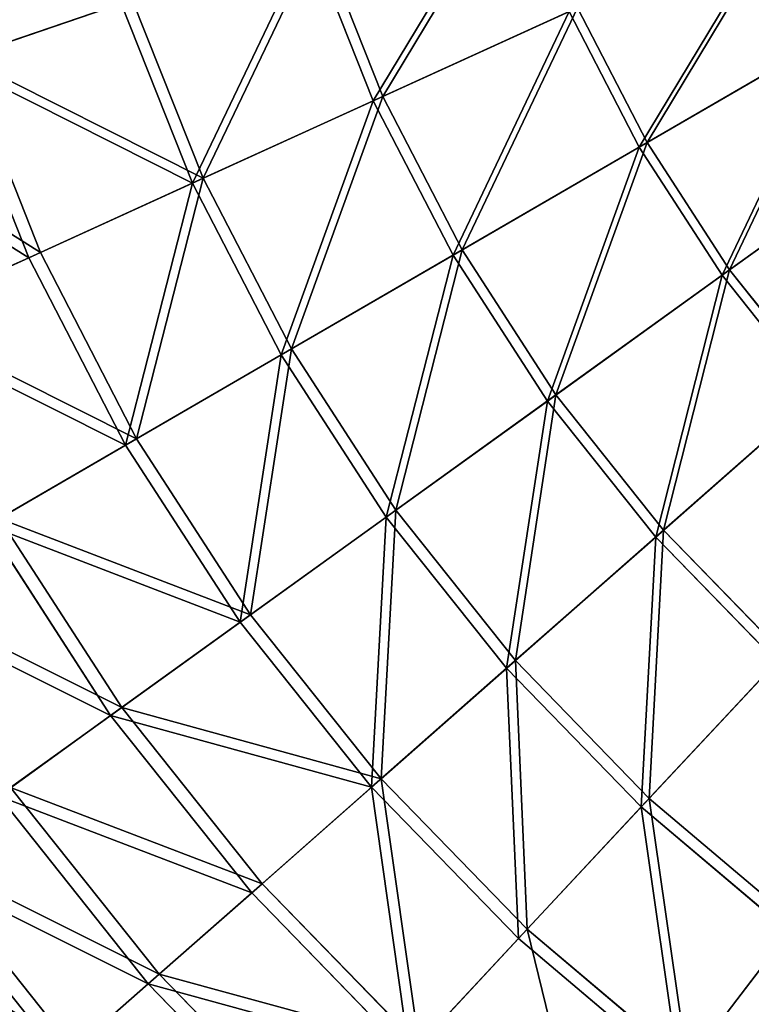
# Model space of a CAD drawing. Extents: x 0 to 1840, y 0 to 334.
# Tile 3 of 109: x 49 to 93, y 68 to 127. Entities that reach past the tile are written whole.
import ezdxf

# ---------------------------------------------------------------- set-up
doc = ezdxf.new("R2010")
doc.units = 0
doc.layers.get('0').update_dxf_attribs({"color": 13, "linetype": 'CONTINUOUS'})

# ---------------------------------------------------------------- blocks, each defined once
blk = doc.blocks.new('GROUP_4')
for p, q in [((69.928, 123.014, 127.547), (66.047, 132.782, 127.547)), ((66.647, 132.987, 126.772), (70.506, 123.277, 126.772)), ((44.376, 125.38, 104.675), (54.679, 128.899, 116.673)), ((45.109, 125.63, 104.039), (55.349, 129.128, 115.964)), ((58.996, 118.036, 116.673), (54.679, 128.899, 116.673)), ((55.349, 129.128, 115.964), (59.64, 118.329, 115.964)), ((70.506, 123.277, 126.772), (82.284, 128.641, 136.359)), ((82.284, 128.641, 136.359), (86.493, 120.485, 136.359)), ((81.778, 128.41, 137.192), (69.928, 123.014, 127.547)), ((86.012, 120.206, 137.192), (81.778, 128.41, 137.192)), ((86.493, 120.485, 136.359), (98.45, 127.418, 144.634)), ((86.012, 120.206, 137.192), (98.042, 127.181, 145.517)), ((49.087, 113.524, 104.675), (44.376, 125.38, 104.675)), ((45.109, 125.63, 104.039), (49.792, 113.845, 104.039)), ((59.64, 118.329, 115.964), (70.506, 123.277, 126.772)), ((70.506, 123.277, 126.772), (75.297, 113.992, 126.772)), ((69.928, 123.014, 127.547), (58.996, 118.036, 116.673)), ((74.748, 113.674, 127.547), (69.928, 123.014, 127.547)), ((75.297, 113.992, 126.772), (86.493, 120.485, 136.359)), ((86.493, 120.485, 136.359), (91.481, 112.78, 136.359)), ((102.318, 120.577, 145.517), (91.03, 112.456, 137.192)), ((91.481, 112.78, 136.359), (102.701, 120.852, 144.634)), ((74.748, 113.674, 127.547), (86.012, 120.206, 137.192)), ((91.03, 112.456, 137.192), (86.012, 120.206, 137.192)), ((58.996, 118.036, 116.673), (49.087, 113.524, 104.675)), ((49.792, 113.845, 104.039), (59.64, 118.329, 115.964)), ((64.356, 107.648, 116.673), (58.996, 118.036, 116.673)), ((59.64, 118.329, 115.964), (64.969, 108.003, 115.964)), ((41.056, 109.867, 91.112), (49.792, 113.845, 104.039)), ((49.792, 113.845, 104.039), (55.608, 102.575, 104.039)), ((64.969, 108.003, 115.964), (75.297, 113.992, 126.772)), ((75.297, 113.992, 126.772), (80.975, 105.222, 126.772)), ((49.087, 113.524, 104.675), (40.298, 109.522, 91.669)), ((54.938, 102.187, 104.675), (49.087, 113.524, 104.675)), ((64.356, 107.648, 116.673), (74.748, 113.674, 127.547)), ((80.46, 104.851, 127.547), (74.748, 113.674, 127.547)), ((80.975, 105.222, 126.772), (91.481, 112.78, 136.359)), ((91.481, 112.78, 136.359), (97.201, 105.602, 136.359)), ((91.03, 112.456, 137.192), (80.46, 104.851, 127.547)), ((96.783, 105.235, 137.192), (91.03, 112.456, 137.192)), ((55.608, 102.575, 104.039), (64.969, 108.003, 115.964)), ((64.969, 108.003, 115.964), (71.284, 98.249, 115.964)), ((54.938, 102.187, 104.675), (64.356, 107.648, 116.673)), ((70.709, 97.836, 116.673), (64.356, 107.648, 116.673)), ((87.486, 97.05, 126.772), (97.201, 105.602, 136.359)), ((80.46, 104.851, 127.547), (70.709, 97.836, 116.673)), ((71.284, 98.249, 115.964), (80.975, 105.222, 126.772)), ((87.009, 96.631, 127.547), (80.46, 104.851, 127.547)), ((80.975, 105.222, 126.772), (87.486, 97.05, 126.772)), ((87.009, 96.631, 127.547), (96.783, 105.235, 137.192)), ((47.304, 97.76, 91.112), (55.608, 102.575, 104.039)), ((55.608, 102.575, 104.039), (62.5, 91.93, 104.039)), ((46.583, 97.342, 91.669), (54.938, 102.187, 104.675)), ((61.871, 91.478, 104.675), (54.938, 102.187, 104.675)), ((62.5, 91.93, 104.039), (71.284, 98.249, 115.964)), ((71.284, 98.249, 115.964), (78.524, 89.161, 115.964)), ((47.304, 97.76, 91.112), (54.708, 86.324, 91.112)), ((70.709, 97.836, 116.673), (61.871, 91.478, 104.675)), ((77.993, 88.693, 116.673), (70.709, 97.836, 116.673)), ((54.032, 85.838, 91.669), (46.583, 97.342, 91.669)), ((77.993, 88.693, 116.673), (87.009, 96.631, 127.547)), ((78.524, 89.161, 115.964), (87.486, 97.05, 126.772)), ((94.333, 89.092, 127.547), (87.009, 96.631, 127.547)), ((87.486, 97.05, 126.772), (94.766, 89.556, 126.772)), ((54.708, 86.324, 91.112), (62.5, 91.93, 104.039)), ((62.5, 91.93, 104.039), (70.402, 82.011, 104.039)), ((61.871, 91.478, 104.675), (54.032, 85.838, 91.669)), ((69.821, 81.5, 104.675), (61.871, 91.478, 104.675)), ((86.621, 80.827, 115.964), (94.766, 89.556, 126.772)), ((70.402, 82.011, 104.039), (78.524, 89.161, 115.964)), ((78.524, 89.161, 115.964), (86.621, 80.827, 115.964)), ((94.333, 89.092, 127.547), (86.138, 80.309, 116.673)), ((69.821, 81.5, 104.675), (77.993, 88.693, 116.673)), ((86.138, 80.309, 116.673), (77.993, 88.693, 116.673)), ((54.032, 85.838, 91.669), (47.266, 80.97, 77.78)), ((47.984, 81.486, 77.308), (54.708, 86.324, 91.112)), ((62.572, 75.118, 91.669), (54.032, 85.838, 91.669)), ((54.708, 86.324, 91.112), (63.198, 75.669, 91.112)), ((63.198, 75.669, 91.112), (70.402, 82.011, 104.039)), ((70.402, 82.011, 104.039), (79.239, 72.915, 104.039)), ((47.984, 81.486, 77.308), (56.98, 70.195, 77.308)), ((62.572, 75.118, 91.669), (69.821, 81.5, 104.675)), ((78.711, 72.349, 104.675), (69.821, 81.5, 104.675)), ((56.316, 69.611, 77.78), (47.266, 80.97, 77.78)), ((79.239, 72.915, 104.039), (86.621, 80.827, 115.964)), ((86.621, 80.827, 115.964), (95.496, 73.326, 115.964)), ((86.138, 80.309, 116.673), (78.711, 72.349, 104.675)), ((95.066, 72.763, 116.673), (86.138, 80.309, 116.673)), ((42.391, 77.463, 62.759), (51.809, 65.643, 62.759)), ((56.98, 70.195, 77.308), (63.198, 75.669, 91.112)), ((63.198, 75.669, 91.112), (72.691, 65.897, 91.112)), ((56.316, 69.611, 77.78), (62.572, 75.118, 91.669)), ((72.122, 65.288, 91.669), (62.572, 75.118, 91.669)), ((88.925, 64.729, 104.039), (95.496, 73.326, 115.964)), ((72.691, 65.897, 91.112), (79.239, 72.915, 104.039)), ((79.239, 72.915, 104.039), (88.925, 64.729, 104.039)), ((88.454, 64.113, 104.675), (95.066, 72.763, 116.673)), ((78.711, 72.349, 104.675), (72.122, 65.288, 91.669)), ((88.454, 64.113, 104.675), (78.711, 72.349, 104.675)), ((51.809, 65.643, 62.759), (56.98, 70.195, 77.308)), ((56.98, 70.195, 77.308), (67.039, 59.84, 77.308)), ((51.114, 65.031, 63.143), (56.316, 69.611, 77.78)), ((66.436, 59.194, 77.78), (56.316, 69.611, 77.78))]:
    blk.add_line(p, q)
mesh = blk.add_polyface()
corners = [(54.679, 128.899, 116.673), (40.85, 137.641, 104.675), (44.376, 125.38, 104.675), (51.448, 140.133, 116.673)]
mesh.append_faces([[corners[k] for k in face] for face in [(0, 1, 2), (1, 0, 3)]], dxfattribs={"vtx0": -1})
mesh = blk.add_polyface()
corners = [(41.604, 137.818, 104.039), (55.349, 129.128, 115.964), (45.109, 125.63, 104.039), (52.137, 140.295, 115.964)]
mesh.append_faces([[corners[k] for k in face] for face in [(0, 1, 2), (1, 0, 3)]], dxfattribs={"vtx0": -1})
mesh = blk.add_polyface()
corners = [(69.928, 123.014, 127.547), (78.369, 136.991, 137.192), (66.047, 132.782, 127.547), (81.778, 128.41, 137.192)]
mesh.append_faces([[corners[k] for k in face] for face in [(0, 1, 2), (1, 0, 3)]], dxfattribs={"vtx0": -1})
mesh = blk.add_polyface()
corners = [(78.895, 137.17, 136.359), (70.506, 123.277, 126.772), (66.647, 132.987, 126.772), (82.284, 128.641, 136.359)]
mesh.append_faces([[corners[k] for k in face] for face in [(0, 1, 2), (1, 0, 3)]], dxfattribs={"vtx0": -1})
mesh = blk.add_polyface()
corners = [(86.012, 120.206, 137.192), (94.433, 134.173, 145.517), (81.778, 128.41, 137.192), (98.042, 127.181, 145.517)]
mesh.append_faces([[corners[k] for k in face] for face in [(0, 1, 2), (1, 0, 3)]], dxfattribs={"vtx0": -1})
mesh = blk.add_polyface()
corners = [(94.863, 134.369, 144.634), (86.493, 120.485, 136.359), (82.284, 128.641, 136.359), (98.45, 127.418, 144.634)]
mesh.append_faces([[corners[k] for k in face] for face in [(0, 1, 2), (1, 0, 3)]], dxfattribs={"vtx0": -1})
mesh = blk.add_polyface()
corners = [(58.996, 118.036, 116.673), (66.047, 132.782, 127.547), (54.679, 128.899, 116.673), (69.928, 123.014, 127.547)]
mesh.append_faces([[corners[k] for k in face] for face in [(0, 1, 2), (1, 0, 3)]], dxfattribs={"vtx0": -1})
mesh = blk.add_polyface()
corners = [(66.647, 132.987, 126.772), (59.64, 118.329, 115.964), (55.349, 129.128, 115.964), (70.506, 123.277, 126.772)]
mesh.append_faces([[corners[k] for k in face] for face in [(0, 1, 2), (1, 0, 3)]], dxfattribs={"vtx0": -1})
mesh = blk.add_polyface()
corners = [(58.996, 118.036, 116.673), (44.376, 125.38, 104.675), (49.087, 113.524, 104.675), (54.679, 128.899, 116.673)]
mesh.append_faces([[corners[k] for k in face] for face in [(0, 1, 2), (1, 0, 3)]], dxfattribs={"vtx0": -1})
mesh = blk.add_polyface()
corners = [(45.109, 125.63, 104.039), (59.64, 118.329, 115.964), (49.792, 113.845, 104.039), (55.349, 129.128, 115.964)]
mesh.append_faces([[corners[k] for k in face] for face in [(0, 1, 2), (1, 0, 3)]], dxfattribs={"vtx0": -1})
mesh = blk.add_polyface()
corners = [(82.284, 128.641, 136.359), (75.297, 113.992, 126.772), (70.506, 123.277, 126.772), (86.493, 120.485, 136.359)]
mesh.append_faces([[corners[k] for k in face] for face in [(0, 1, 2), (1, 0, 3)]], dxfattribs={"vtx0": -1})
mesh = blk.add_polyface()
corners = [(74.748, 113.674, 127.547), (81.778, 128.41, 137.192), (69.928, 123.014, 127.547), (86.012, 120.206, 137.192)]
mesh.append_faces([[corners[k] for k in face] for face in [(0, 1, 2), (1, 0, 3)]], dxfattribs={"vtx0": -1})
mesh = blk.add_polyface()
corners = [(98.45, 127.418, 144.634), (91.481, 112.78, 136.359), (86.493, 120.485, 136.359), (102.701, 120.852, 144.634)]
mesh.append_faces([[corners[k] for k in face] for face in [(0, 1, 2), (1, 0, 3)]], dxfattribs={"vtx0": -1})
mesh = blk.add_polyface()
corners = [(91.03, 112.456, 137.192), (98.042, 127.181, 145.517), (86.012, 120.206, 137.192), (102.318, 120.577, 145.517)]
mesh.append_faces([[corners[k] for k in face] for face in [(0, 1, 2), (1, 0, 3)]], dxfattribs={"vtx0": -1})
mesh = blk.add_polyface()
corners = [(49.087, 113.524, 104.675), (35.237, 122.258, 91.669), (40.298, 109.522, 91.669), (44.376, 125.38, 104.675)]
mesh.append_faces([[corners[k] for k in face] for face in [(0, 1, 2), (1, 0, 3)]], dxfattribs={"vtx0": -1})
mesh = blk.add_polyface()
corners = [(36.025, 122.528, 91.112), (49.792, 113.845, 104.039), (41.056, 109.867, 91.112), (45.109, 125.63, 104.039)]
mesh.append_faces([[corners[k] for k in face] for face in [(0, 1, 2), (1, 0, 3)]], dxfattribs={"vtx0": -1})
mesh = blk.add_polyface()
corners = [(70.506, 123.277, 126.772), (64.969, 108.003, 115.964), (59.64, 118.329, 115.964), (75.297, 113.992, 126.772)]
mesh.append_faces([[corners[k] for k in face] for face in [(0, 1, 2), (1, 0, 3)]], dxfattribs={"vtx0": -1})
mesh = blk.add_polyface()
corners = [(64.356, 107.648, 116.673), (69.928, 123.014, 127.547), (58.996, 118.036, 116.673), (74.748, 113.674, 127.547)]
mesh.append_faces([[corners[k] for k in face] for face in [(0, 1, 2), (1, 0, 3)]], dxfattribs={"vtx0": -1})
mesh = blk.add_polyface()
corners = [(86.493, 120.485, 136.359), (80.975, 105.222, 126.772), (75.297, 113.992, 126.772), (91.481, 112.78, 136.359)]
mesh.append_faces([[corners[k] for k in face] for face in [(0, 1, 2), (1, 0, 3)]], dxfattribs={"vtx0": -1})
mesh = blk.add_polyface()
corners = [(96.783, 105.235, 137.192), (102.318, 120.577, 145.517), (91.03, 112.456, 137.192), (107.221, 114.423, 145.517)]
mesh.append_faces([[corners[k] for k in face] for face in [(0, 1, 2), (1, 0, 3)]], dxfattribs={"vtx0": -1})
mesh = blk.add_polyface()
corners = [(102.701, 120.852, 144.634), (97.201, 105.602, 136.359), (91.481, 112.78, 136.359), (107.575, 114.735, 144.634)]
mesh.append_faces([[corners[k] for k in face] for face in [(0, 1, 2), (1, 0, 3)]], dxfattribs={"vtx0": -1})
mesh = blk.add_polyface()
corners = [(80.46, 104.851, 127.547), (86.012, 120.206, 137.192), (74.748, 113.674, 127.547), (91.03, 112.456, 137.192)]
mesh.append_faces([[corners[k] for k in face] for face in [(0, 1, 2), (1, 0, 3)]], dxfattribs={"vtx0": -1})
mesh = blk.add_polyface()
corners = [(54.938, 102.187, 104.675), (58.996, 118.036, 116.673), (49.087, 113.524, 104.675), (64.356, 107.648, 116.673)]
mesh.append_faces([[corners[k] for k in face] for face in [(0, 1, 2), (1, 0, 3)]], dxfattribs={"vtx0": -1})
mesh = blk.add_polyface()
corners = [(59.64, 118.329, 115.964), (55.608, 102.575, 104.039), (49.792, 113.845, 104.039), (64.969, 108.003, 115.964)]
mesh.append_faces([[corners[k] for k in face] for face in [(0, 1, 2), (1, 0, 3)]], dxfattribs={"vtx0": -1})
mesh = blk.add_polyface()
corners = [(41.056, 109.867, 91.112), (55.608, 102.575, 104.039), (47.304, 97.76, 91.112), (49.792, 113.845, 104.039)]
mesh.append_faces([[corners[k] for k in face] for face in [(0, 1, 2), (1, 0, 3)]], dxfattribs={"vtx0": -1})
mesh = blk.add_polyface()
corners = [(75.297, 113.992, 126.772), (71.284, 98.249, 115.964), (64.969, 108.003, 115.964), (80.975, 105.222, 126.772)]
mesh.append_faces([[corners[k] for k in face] for face in [(0, 1, 2), (1, 0, 3)]], dxfattribs={"vtx0": -1})
mesh = blk.add_polyface()
corners = [(54.938, 102.187, 104.675), (40.298, 109.522, 91.669), (46.583, 97.342, 91.669), (49.087, 113.524, 104.675)]
mesh.append_faces([[corners[k] for k in face] for face in [(0, 1, 2), (1, 0, 3)]], dxfattribs={"vtx0": -1})
mesh = blk.add_polyface()
corners = [(70.709, 97.836, 116.673), (74.748, 113.674, 127.547), (64.356, 107.648, 116.673), (80.46, 104.851, 127.547)]
mesh.append_faces([[corners[k] for k in face] for face in [(0, 1, 2), (1, 0, 3)]], dxfattribs={"vtx0": -1})
mesh = blk.add_polyface()
corners = [(91.481, 112.78, 136.359), (87.486, 97.05, 126.772), (80.975, 105.222, 126.772), (97.201, 105.602, 136.359)]
mesh.append_faces([[corners[k] for k in face] for face in [(0, 1, 2), (1, 0, 3)]], dxfattribs={"vtx0": -1})
mesh = blk.add_polyface()
corners = [(87.009, 96.631, 127.547), (91.03, 112.456, 137.192), (80.46, 104.851, 127.547), (96.783, 105.235, 137.192)]
mesh.append_faces([[corners[k] for k in face] for face in [(0, 1, 2), (1, 0, 3)]], dxfattribs={"vtx0": -1})
mesh = blk.add_polyface()
corners = [(64.969, 108.003, 115.964), (62.5, 91.93, 104.039), (55.608, 102.575, 104.039), (71.284, 98.249, 115.964)]
mesh.append_faces([[corners[k] for k in face] for face in [(0, 1, 2), (1, 0, 3)]], dxfattribs={"vtx0": -1})
mesh = blk.add_polyface()
corners = [(61.871, 91.478, 104.675), (64.356, 107.648, 116.673), (54.938, 102.187, 104.675), (70.709, 97.836, 116.673)]
mesh.append_faces([[corners[k] for k in face] for face in [(0, 1, 2), (1, 0, 3)]], dxfattribs={"vtx0": -1})
mesh = blk.add_polyface()
corners = [(97.201, 105.602, 136.359), (94.766, 89.556, 126.772), (87.486, 97.05, 126.772), (103.596, 99.019, 136.359)]
mesh.append_faces([[corners[k] for k in face] for face in [(0, 1, 2), (1, 0, 3)]], dxfattribs={"vtx0": -1})
mesh = blk.add_polyface()
corners = [(77.993, 88.693, 116.673), (80.46, 104.851, 127.547), (70.709, 97.836, 116.673), (87.009, 96.631, 127.547)]
mesh.append_faces([[corners[k] for k in face] for face in [(0, 1, 2), (1, 0, 3)]], dxfattribs={"vtx0": -1})
mesh = blk.add_polyface()
corners = [(80.975, 105.222, 126.772), (78.524, 89.161, 115.964), (71.284, 98.249, 115.964), (87.486, 97.05, 126.772)]
mesh.append_faces([[corners[k] for k in face] for face in [(0, 1, 2), (1, 0, 3)]], dxfattribs={"vtx0": -1})
mesh = blk.add_polyface()
corners = [(94.333, 89.092, 127.547), (96.783, 105.235, 137.192), (87.009, 96.631, 127.547), (103.216, 98.612, 137.192)]
mesh.append_faces([[corners[k] for k in face] for face in [(0, 1, 2), (1, 0, 3)]], dxfattribs={"vtx0": -1})
mesh = blk.add_polyface()
corners = [(47.304, 97.76, 91.112), (62.5, 91.93, 104.039), (54.708, 86.324, 91.112), (55.608, 102.575, 104.039)]
mesh.append_faces([[corners[k] for k in face] for face in [(0, 1, 2), (1, 0, 3)]], dxfattribs={"vtx0": -1})
mesh = blk.add_polyface()
corners = [(61.871, 91.478, 104.675), (46.583, 97.342, 91.669), (54.032, 85.838, 91.669), (54.938, 102.187, 104.675)]
mesh.append_faces([[corners[k] for k in face] for face in [(0, 1, 2), (1, 0, 3)]], dxfattribs={"vtx0": -1})
mesh = blk.add_polyface()
corners = [(71.284, 98.249, 115.964), (70.402, 82.011, 104.039), (62.5, 91.93, 104.039), (78.524, 89.161, 115.964)]
mesh.append_faces([[corners[k] for k in face] for face in [(0, 1, 2), (1, 0, 3)]], dxfattribs={"vtx0": -1})
mesh = blk.add_polyface()
corners = [(40.138, 93.605, 77.308), (54.708, 86.324, 91.112), (47.984, 81.486, 77.308), (47.304, 97.76, 91.112)]
mesh.append_faces([[corners[k] for k in face] for face in [(0, 1, 2), (1, 0, 3)]], dxfattribs={"vtx0": -1})
mesh = blk.add_polyface()
corners = [(69.821, 81.5, 104.675), (70.709, 97.836, 116.673), (61.871, 91.478, 104.675), (77.993, 88.693, 116.673)]
mesh.append_faces([[corners[k] for k in face] for face in [(0, 1, 2), (1, 0, 3)]], dxfattribs={"vtx0": -1})
mesh = blk.add_polyface()
corners = [(54.032, 85.838, 91.669), (39.373, 93.161, 77.78), (47.266, 80.97, 77.78), (46.583, 97.342, 91.669)]
mesh.append_faces([[corners[k] for k in face] for face in [(0, 1, 2), (1, 0, 3)]], dxfattribs={"vtx0": -1})
mesh = blk.add_polyface()
corners = [(86.138, 80.309, 116.673), (87.009, 96.631, 127.547), (77.993, 88.693, 116.673), (94.333, 89.092, 127.547)]
mesh.append_faces([[corners[k] for k in face] for face in [(0, 1, 2), (1, 0, 3)]], dxfattribs={"vtx0": -1})
mesh = blk.add_polyface()
corners = [(87.486, 97.05, 126.772), (86.621, 80.827, 115.964), (78.524, 89.161, 115.964), (94.766, 89.556, 126.772)]
mesh.append_faces([[corners[k] for k in face] for face in [(0, 1, 2), (1, 0, 3)]], dxfattribs={"vtx0": -1})
mesh = blk.add_polyface()
corners = [(54.708, 86.324, 91.112), (70.402, 82.011, 104.039), (63.198, 75.669, 91.112), (62.5, 91.93, 104.039)]
mesh.append_faces([[corners[k] for k in face] for face in [(0, 1, 2), (1, 0, 3)]], dxfattribs={"vtx0": -1})
mesh = blk.add_polyface()
corners = [(69.821, 81.5, 104.675), (54.032, 85.838, 91.669), (62.572, 75.118, 91.669), (61.871, 91.478, 104.675)]
mesh.append_faces([[corners[k] for k in face] for face in [(0, 1, 2), (1, 0, 3)]], dxfattribs={"vtx0": -1})
mesh = blk.add_polyface()
corners = [(94.766, 89.556, 126.772), (95.496, 73.326, 115.964), (86.621, 80.827, 115.964), (102.746, 82.812, 126.772)]
mesh.append_faces([[corners[k] for k in face] for face in [(0, 1, 2), (1, 0, 3)]], dxfattribs={"vtx0": -1})
mesh = blk.add_polyface()
corners = [(78.524, 89.161, 115.964), (79.239, 72.915, 104.039), (70.402, 82.011, 104.039), (86.621, 80.827, 115.964)]
mesh.append_faces([[corners[k] for k in face] for face in [(0, 1, 2), (1, 0, 3)]], dxfattribs={"vtx0": -1})
mesh = blk.add_polyface()
corners = [(95.066, 72.763, 116.673), (94.333, 89.092, 127.547), (86.138, 80.309, 116.673), (102.36, 82.307, 127.547)]
mesh.append_faces([[corners[k] for k in face] for face in [(0, 1, 2), (1, 0, 3)]], dxfattribs={"vtx0": -1})
mesh = blk.add_polyface()
corners = [(78.711, 72.349, 104.675), (77.993, 88.693, 116.673), (69.821, 81.5, 104.675), (86.138, 80.309, 116.673)]
mesh.append_faces([[corners[k] for k in face] for face in [(0, 1, 2), (1, 0, 3)]], dxfattribs={"vtx0": -1})
mesh = blk.add_polyface()
corners = [(62.572, 75.118, 91.669), (47.266, 80.97, 77.78), (56.316, 69.611, 77.78), (54.032, 85.838, 91.669)]
mesh.append_faces([[corners[k] for k in face] for face in [(0, 1, 2), (1, 0, 3)]], dxfattribs={"vtx0": -1})
mesh = blk.add_polyface()
corners = [(47.984, 81.486, 77.308), (63.198, 75.669, 91.112), (56.98, 70.195, 77.308), (54.708, 86.324, 91.112)]
mesh.append_faces([[corners[k] for k in face] for face in [(0, 1, 2), (1, 0, 3)]], dxfattribs={"vtx0": -1})
mesh = blk.add_polyface()
corners = [(70.402, 82.011, 104.039), (72.691, 65.897, 91.112), (63.198, 75.669, 91.112), (79.239, 72.915, 104.039)]
mesh.append_faces([[corners[k] for k in face] for face in [(0, 1, 2), (1, 0, 3)]], dxfattribs={"vtx0": -1})
mesh = blk.add_polyface()
corners = [(42.391, 77.463, 62.759), (56.98, 70.195, 77.308), (51.809, 65.643, 62.759), (47.984, 81.486, 77.308)]
mesh.append_faces([[corners[k] for k in face] for face in [(0, 1, 2), (1, 0, 3)]], dxfattribs={"vtx0": -1})
mesh = blk.add_polyface()
corners = [(72.122, 65.288, 91.669), (69.821, 81.5, 104.675), (62.572, 75.118, 91.669), (78.711, 72.349, 104.675)]
mesh.append_faces([[corners[k] for k in face] for face in [(0, 1, 2), (1, 0, 3)]], dxfattribs={"vtx0": -1})
mesh = blk.add_polyface()
corners = [(56.316, 69.611, 77.78), (41.64, 76.922, 63.143), (51.114, 65.031, 63.143), (47.266, 80.97, 77.78)]
mesh.append_faces([[corners[k] for k in face] for face in [(0, 1, 2), (1, 0, 3)]], dxfattribs={"vtx0": -1})
mesh = blk.add_polyface()
corners = [(86.621, 80.827, 115.964), (88.925, 64.729, 104.039), (79.239, 72.915, 104.039), (95.496, 73.326, 115.964)]
mesh.append_faces([[corners[k] for k in face] for face in [(0, 1, 2), (1, 0, 3)]], dxfattribs={"vtx0": -1})
mesh = blk.add_polyface()
corners = [(88.454, 64.113, 104.675), (86.138, 80.309, 116.673), (78.711, 72.349, 104.675), (95.066, 72.763, 116.673)]
mesh.append_faces([[corners[k] for k in face] for face in [(0, 1, 2), (1, 0, 3)]], dxfattribs={"vtx0": -1})
mesh = blk.add_polyface()
corners = [(37.985, 74.293, 47.606), (51.809, 65.643, 62.759), (47.734, 62.056, 47.606), (42.391, 77.463, 62.759)]
mesh.append_faces([[corners[k] for k in face] for face in [(0, 1, 2), (1, 0, 3)]], dxfattribs={"vtx0": -1})
mesh = blk.add_polyface()
corners = [(51.114, 65.031, 63.143), (37.206, 73.732, 47.897), (47.014, 61.422, 47.897), (41.64, 76.922, 63.143)]
mesh.append_faces([[corners[k] for k in face] for face in [(0, 1, 2), (1, 0, 3)]], dxfattribs={"vtx0": -1})
mesh = blk.add_polyface()
corners = [(56.98, 70.195, 77.308), (72.691, 65.897, 91.112), (67.039, 59.84, 77.308), (63.198, 75.669, 91.112)]
mesh.append_faces([[corners[k] for k in face] for face in [(0, 1, 2), (1, 0, 3)]], dxfattribs={"vtx0": -1})
mesh = blk.add_polyface()
corners = [(72.122, 65.288, 91.669), (56.316, 69.611, 77.78), (66.436, 59.194, 77.78), (62.572, 75.118, 91.669)]
mesh.append_faces([[corners[k] for k in face] for face in [(0, 1, 2), (1, 0, 3)]], dxfattribs={"vtx0": -1})
mesh = blk.add_polyface()
corners = [(95.496, 73.326, 115.964), (99.366, 57.531, 104.039), (88.925, 64.729, 104.039), (105.063, 66.731, 115.964)]
mesh.append_faces([[corners[k] for k in face] for face in [(0, 1, 2), (1, 0, 3)]], dxfattribs={"vtx0": -1})
mesh = blk.add_polyface()
corners = [(79.239, 72.915, 104.039), (83.096, 57.102, 91.112), (72.691, 65.897, 91.112), (88.925, 64.729, 104.039)]
mesh.append_faces([[corners[k] for k in face] for face in [(0, 1, 2), (1, 0, 3)]], dxfattribs={"vtx0": -1})
mesh = blk.add_polyface()
corners = [(98.958, 56.873, 104.675), (95.066, 72.763, 116.673), (88.454, 64.113, 104.675), (104.69, 66.129, 116.673)]
mesh.append_faces([[corners[k] for k in face] for face in [(0, 1, 2), (1, 0, 3)]], dxfattribs={"vtx0": -1})
mesh = blk.add_polyface()
corners = [(88.454, 64.113, 104.675), (72.122, 65.288, 91.669), (82.59, 56.441, 91.669), (78.711, 72.349, 104.675)]
mesh.append_faces([[corners[k] for k in face] for face in [(0, 1, 2), (1, 0, 3)]], dxfattribs={"vtx0": -1})
mesh = blk.add_polyface()
corners = [(51.809, 65.643, 62.759), (67.039, 59.84, 77.308), (62.339, 54.803, 62.759), (56.98, 70.195, 77.308)]
mesh.append_faces([[corners[k] for k in face] for face in [(0, 1, 2), (1, 0, 3)]], dxfattribs={"vtx0": -1})
mesh = blk.add_polyface()
corners = [(66.436, 59.194, 77.78), (51.114, 65.031, 63.143), (61.708, 54.126, 63.143), (56.316, 69.611, 77.78)]
mesh.append_faces([[corners[k] for k in face] for face in [(0, 1, 2), (1, 0, 3)]], dxfattribs={"vtx0": -1})
blk = doc.blocks.new('COMPONENT_7')
blk.add_blockref('GROUP_4', (0, 0))
blk = doc.blocks.new('GROUP_29')
at = {"extrusion": (0, 1, -4.996e-16), "rotation": 180}
blk.add_blockref('COMPONENT_7', (0.025, 334.775, 1507.994), dxfattribs=at)

msp = doc.modelspace()

# ---------------------------------------------------------------- block references
at = {"extrusion": (0, -1, -4.996e-16)}
msp.add_blockref('GROUP_29', (0, 0, -334.295), dxfattribs=at)

doc.saveas('drawing.dxf')
